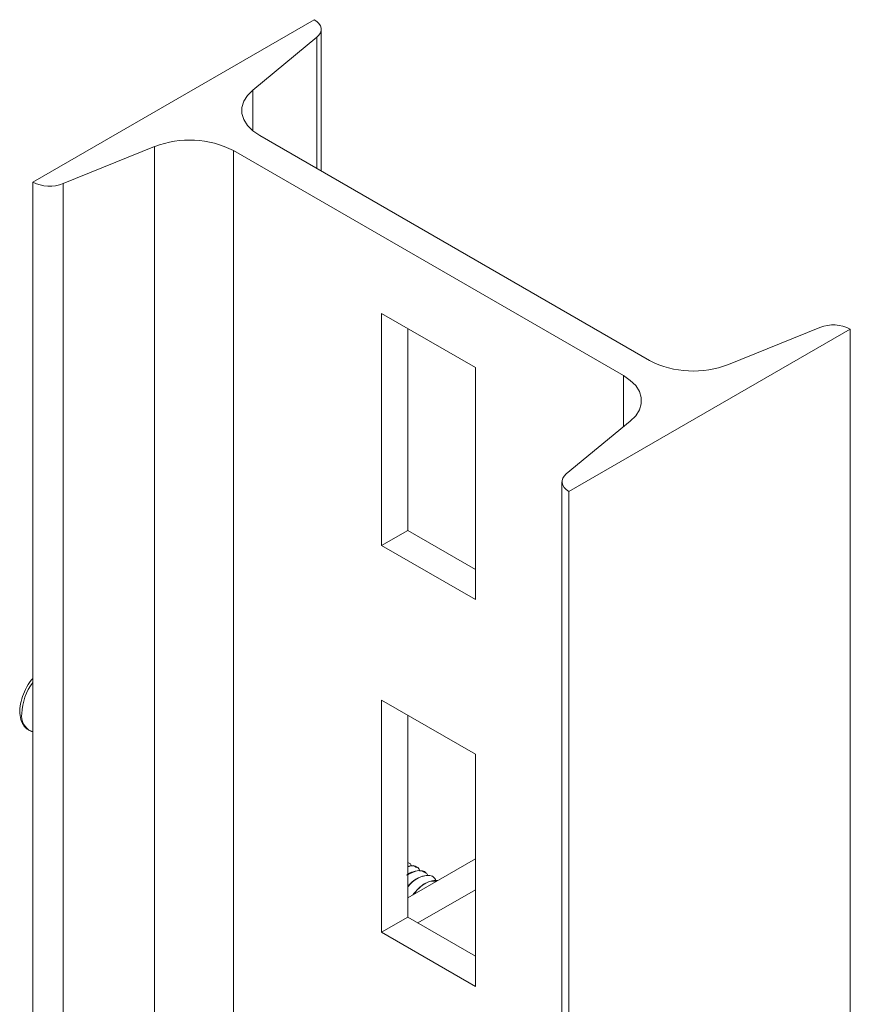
# Model space of a CAD drawing. Header units: millimetres. Extents: x -229 to 889, y -1749 to -342.
# Tile 6 of 23: x -101 to -13, y -1394 to -1290. Entities that reach past the tile are written whole.
import ezdxf

# ---------------------------------------------------------------- set-up
doc = ezdxf.new("R2010")
doc.units = ezdxf.units.MM

msp = doc.modelspace()

# ---------------------------------------------------------------- linework, layer by layer
at = {"color": 7, "linetype": 'Continuous', "lineweight": 15}
for p, q in [((-69.9, -1289.63), (-99.6, -1306.77)), ((-69.17, -1305.6), (-69.17, -1290.65)), ((-76.38, -1297.05), (-69.62, -1291.47)), ((-34.52, -1325.61), (-75.65, -1301.86)), ((-96.4, -1306.93), (-86.74, -1303.03)), ((-78.41, -1303.45), (-37.27, -1327.2)), ((-99.6, -1306.77), (-99.6, -1405.92)), ((-52.89, -1326.35), (-62.79, -1320.63)), ((-62.79, -1320.63), (-62.79, -1345.13)), ((-60.04, -1343.54), (-60.04, -1322.22)), ((-43.03, -1339.43), (-13.33, -1322.28)), ((-16.53, -1322.12), (-26.19, -1326.03)), ((-13.33, -1322.28), (-13.33, -1530.33)), ((-52.89, -1350.84), (-52.89, -1326.35)), ((-36.55, -1332), (-43.31, -1337.58)), ((-43.76, -1338.41), (-43.76, -1591.53)), ((-43.03, -1339.43), (-43.03, -1592.56)), ((-62.79, -1345.13), (-60.04, -1343.54)), ((-52.89, -1347.66), (-60.04, -1343.54)), ((-62.79, -1345.13), (-52.89, -1350.84)), ((-52.89, -1367.17), (-62.79, -1361.46)), ((-62.79, -1361.46), (-62.79, -1385.95)), ((-60.04, -1384.36), (-60.04, -1363.05)), ((-99.75, -1364.76), (-99.6, -1364.81)), ((-52.89, -1391.67), (-52.89, -1367.17)), ((-60.04, -1382.32), (-52.89, -1378.2)), ((-59.96, -1378.61), (-59.97, -1378.6)), ((-59.08, -1379.12), (-59.09, -1379.11)), ((-58.2, -1379.63), (-58.2, -1379.62)), ((-57.31, -1380.14), (-57.32, -1380.13)), ((-58.97, -1384.98), (-52.89, -1381.47)), ((-62.79, -1385.95), (-60.04, -1384.36)), ((-52.89, -1388.49), (-60.04, -1384.36)), ((-62.79, -1385.95), (-52.89, -1391.67))]:
    msp.add_line(p, q, dxfattribs=at)
at = {"color": 8, "linetype": 'Continuous', "lineweight": 15}
for p, q in [((-69.62, -1291.47), (-69.62, -1305.34)), ((-76.38, -1297.05), (-76.38, -1301.36)), ((-86.74, -1303.03), (-86.74, -1403.93)), ((-78.41, -1303.45), (-78.41, -1402.64)), ((-96.4, -1306.93), (-96.4, -1405.42)), ((-37.27, -1327.2), (-37.27, -1332.6))]:
    msp.add_line(p, q, dxfattribs=at)
at = {"color": 7, "linetype": 'Continuous', "lineweight": 15, "flags": 128}
for points in [[(-69.62, -1291.47), (-69.4, -1291.26), (-69.25, -1291.02), (-69.18, -1290.77), (-69.18, -1290.52), (-69.25, -1290.27), (-69.4, -1290.04), (-69.62, -1289.82), (-69.9, -1289.63)], [(-75.65, -1301.86), (-76.38, -1301.36), (-76.95, -1300.79), (-77.34, -1300.17), (-77.53, -1299.53), (-77.53, -1298.88), (-77.34, -1298.23), (-76.95, -1297.62), (-76.38, -1297.05)], [(-37.27, -1327.2), (-36.55, -1327.7), (-35.98, -1328.26), (-35.59, -1328.88), (-35.4, -1329.52), (-35.4, -1330.18), (-35.59, -1330.82), (-35.98, -1331.44), (-36.55, -1332)], [(-43.31, -1337.58), (-43.53, -1337.8), (-43.68, -1338.03), (-43.75, -1338.28), (-43.75, -1338.53), (-43.68, -1338.78), (-43.53, -1339.02), (-43.31, -1339.23), (-43.03, -1339.43)]]:
    msp.add_lwpolyline(points, dxfattribs=at)
at = {"color": 7, "linetype": 'Continuous', "lineweight": 15}
for centre, radius, start, end in [((-83.04, -1312.5), 10.17, 62.9112, 111.3062), ((-97.82, -1303.29), 3.91, 242.9113, 291.3059), ((-15.11, -1325.76), 3.91, 62.911, 111.3062), ((-29.89, -1316.55), 10.17, 242.9112, 291.3062)]:
    msp.add_arc(centre, radius, start, end, dxfattribs=at)
at = {"color": 8, "linetype": 'Continuous', "lineweight": 15}
for centre, radius, start, end in [((-94.73, -1363.17), 6.05, 143.6102, 177.179), ((-98.96, -1363.11), 1.83, 172.3786, 244.2916)]:
    msp.add_arc(centre, radius, start, end, dxfattribs=at)
at = {"color": 7, "linetype": 'Continuous', "lineweight": 15}
for points, knots in [([(-99.6, -1359.14), (-99.6, -1359.15), (-99.85, -1359.4), (-100.25, -1360.07), (-100.72, -1361.07), (-100.97, -1362.11), (-100.99, -1363.09), (-100.75, -1363.9), (-100.29, -1364.52), (-99.87, -1364.69), (-99.66, -1364.77)], [0, 0, 0, 0, 0.001666, 0.149165, 0.296722, 0.445124, 0.59537, 0.747978, 0.877262, 1, 1, 1, 1]), ([(-60.04, -1379.06), (-59.93, -1379.02), (-59.44, -1378.83), (-58.93, -1379.02), (-58.77, -1379.44), (-58.74, -1379.51)], [0, 0, 0, 0, 0.183032, 0.870395, 1, 1, 1, 1]), ([(-59.11, -1379.14), (-59.15, -1379.11), (-59.32, -1378.96), (-59.65, -1378.9), (-59.95, -1378.99), (-60.04, -1379.02)], [0, 0, 0, 0, 0.171671, 0.754672, 1, 1, 1, 1]), ([(-59.98, -1378.64), (-59.92, -1378.66), (-59.76, -1378.7), (-59.68, -1378.87), (-59.62, -1378.98)], [0, 0, 0, 0, 0.3481874, 1, 1, 1, 1]), ([(-58.22, -1379.65), (-58.31, -1379.59), (-58.6, -1379.41), (-59.22, -1379.48), (-59.81, -1379.67), (-60.11, -1379.9), (-60.15, -1379.94)], [0, 0, 0, 0, 0.1840228, 0.5823433, 0.9424935, 1, 1, 1, 1]), ([(-60.04, -1379.9), (-59.7, -1379.73), (-58.97, -1379.34), (-58.17, -1379.46), (-57.96, -1379.89), (-57.91, -1379.99)], [0, 0, 0, 0, 0.389724, 0.85663, 1, 1, 1, 1]), ([(-60.04, -1381.18), (-59.88, -1381), (-59.36, -1380.37), (-58.34, -1379.95), (-57.42, -1379.91), (-57.14, -1380.35), (-57.06, -1380.48)], [0, 0, 0, 0, 0.145516, 0.493131, 0.843903, 1, 1, 1, 1]), ([(-57.32, -1380.13), (-57.32, -1380.13), (-57.46, -1380.01), (-57.91, -1379.94), (-58.63, -1380.04), (-59.3, -1380.44), (-59.75, -1380.79), (-59.94, -1381), (-60.04, -1381.1)], [0, 0, 0, 0, 0.002322, 0.228808, 0.543449, 0.791815, 0.899231, 1, 1, 1, 1]), ([(-56.87, -1380.5), (-56.88, -1380.5), (-56.9, -1380.49), (-56.93, -1380.49), (-56.96, -1380.49), (-56.97, -1380.49), (-56.97, -1380.48), (-56.97, -1380.48), (-56.97, -1380.48), (-56.97, -1380.48), (-56.97, -1380.48), (-56.97, -1380.48), (-56.97, -1380.48), (-56.97, -1380.49), (-56.99, -1380.48), (-57.02, -1380.48), (-57.12, -1380.48), (-57.47, -1380.5), (-58.08, -1380.72), (-58.86, -1381.26), (-59.3, -1381.78), (-59.51, -1382.02)], [0, 0, 0, 0, 0.010922, 0.030644, 0.040658, 0.043179, 0.04444, 0.044598, 0.044679, 0.044716, 0.044729, 0.044732, 0.044794, 0.044921, 0.046022, 0.060852, 0.086382, 0.169509, 0.480782, 0.757813, 1, 1, 1, 1]), ([(-59.38, -1381.94), (-59.22, -1381.74), (-58.72, -1381.07), (-57.79, -1380.52), (-57.23, -1380.56), (-57.01, -1380.58)], [0, 0, 0, 0, 0.211159, 0.690037, 1, 1, 1, 1])]:
    msp.add_open_spline(points, degree=3, knots=knots, dxfattribs=at)

doc.saveas('drawing.dxf')
